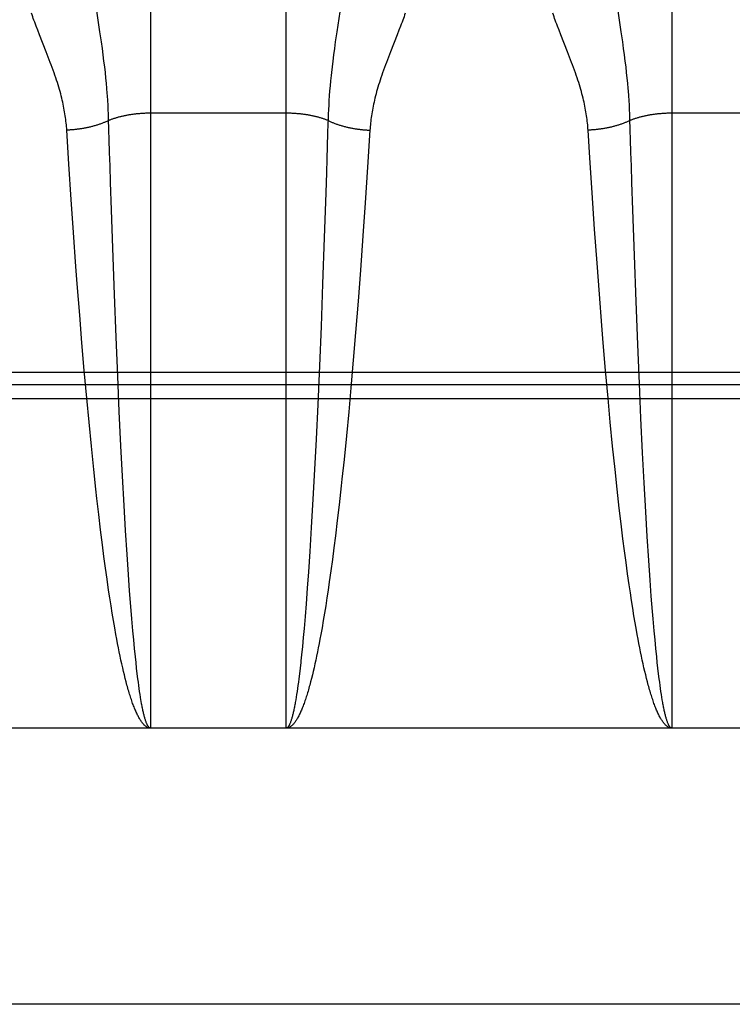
# Model space of a CAD drawing. Header units: inches. Extents: x 0 to 260, y 0 to 168.
# Tile 7 of 95: x 79.672 to 80.014, y 47.17 to 47.642. Entities that reach past the tile are written whole.
import ezdxf

# ---------------------------------------------------------------- set-up
doc = ezdxf.new("R2010")
doc.units = ezdxf.units.IN
doc.header["$LTSCALE"] = 14.290393
doc.header["$MEASUREMENT"] = 0
doc.linetypes.add('HIDDEN', pattern=[0.2, 0.1, -0.1])
doc.layers.get('0').update_dxf_attribs({"linetype": 'CONTINUOUS'})
for name, color, linetype in [('02___PRT_ALL_AXES', 7, 'CONTINUOUS'), ('DEFAULT_2', 8, 'HIDDEN'), ('DIMENSIONS', 7, 'CONTINUOUS')]:
    doc.layers.add(name, color=color, linetype=linetype)
doc.styles.get("Standard").update_dxf_attribs({"font": 'arial.ttf'})
doc.dimstyles.new('DIMSTYLE_1', dxfattribs={"dimtxt": 1.146288, "dimasz": 1.528384, "dimexe": 0.09, "dimexo": 0.07, "dimgap": 0.0375, "dimtad": 0, "dimtih": 1, "dimtoh": 1, "dimzin": 4, "dimdsep": 46, "dimtxsty": 'Standard', "dimblk": '_FILLED', "dimblk1": '_FILLED', "dimblk2": '_FILLED', "dimcen": 0.09, "dimazin": 1, "dimtfac": 1, "dimtofl": 0, "dimtmove": 0, "dimatfit": 3, "dimldrblk": '_FILLED', "dimfxl": 1, "dimtolj": 1, "dimtzin": 4, "dimarcsym": 0})

# ---------------------------------------------------------------- blocks, each defined once
blk = doc.blocks.new('_FILLED')
at = {"color": 0, "linetype": 'ByBlock'}
blk.add_solid([(0, 0), (-1, 0.2), (-1, -0.2)], dxfattribs=at)
blk = doc.blocks.new('*D13')
at = {"layer": 'DIMENSIONS', "color": 2, "linetype": 'Continuous'}
for p, q in [((78.95496, 94.31203), (76.02148, 94.31203)), ((82.57996, 94.31203), (85.63673, 94.31203))]:
    blk.add_line(p, q, dxfattribs=at)
at = {"layer": 'DIMENSIONS', "color": 2, "linetype": 'Continuous', "xscale": 1.5283842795, "yscale": 1.5283842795, "zscale": 1.5283842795}
blk.add_blockref('_FILLED', (78.95496, 94.31203), dxfattribs=at)
at = {"layer": 'DIMENSIONS', "color": 2, "linetype": 'Continuous', "xscale": 1.5283842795, "yscale": 1.5283842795, "zscale": 1.5283842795, "rotation": 180}
blk.add_blockref('_FILLED', (82.57996, 94.31203), dxfattribs=at)
at = {"layer": 'DIMENSIONS', "color": 2, "linetype": 'Continuous', "insert": (75.44833, 94.88517), "char_height": 1.146288, "width": 3.1150062, "attachment_point": 3, "line_spacing_factor": 0.9}
blk.add_mtext('3.63', dxfattribs=at)

msp = doc.modelspace()

# ---------------------------------------------------------------- linework, layer by layer
at = {"color": 3, "linetype": 'Continuous'}
msp.add_line((82.53796, 47.16958), (47.93446, 47.16958), dxfattribs=at)
at = {"layer": '02___PRT_ALL_AXES', "color": 8, "linetype": 'HIDDEN'}
for p, q in [((79.79996, 47.30208), (79.73496, 47.30208)), ((80.04996, 47.30208), (79.98496, 47.30208))]:
    msp.add_line(p, q, dxfattribs=at)
at = {"layer": 'DEFAULT_2', "color": 8, "linetype": 'HIDDEN'}
for p, q in [((79.73496, 48.11287), (79.73496, 47.30208)), ((79.79996, 47.30208), (79.79996, 48.11287)), ((79.98496, 48.11287), (79.98496, 47.30208)), ((79.71067, 47.63615), (79.70831, 47.65187)), ((79.96067, 47.63615), (79.95831, 47.65187)), ((79.82617, 47.64894), (79.82424, 47.63615)), ((79.68166, 47.63471), (79.68083, 47.63682)), ((79.71138, 47.63125), (79.71067, 47.63615)), ((79.82424, 47.63615), (79.82353, 47.63125)), ((79.85408, 47.63682), (79.85326, 47.63471)), ((79.85484, 47.63882), (79.85408, 47.63682)), ((79.93166, 47.63471), (79.93083, 47.63682)), ((79.96138, 47.63125), (79.96067, 47.63615)), ((79.68492, 47.62651), (79.68166, 47.63471)), ((79.71182, 47.62808), (79.71138, 47.63125)), ((79.82353, 47.63125), (79.82309, 47.62808)), ((79.85326, 47.63471), (79.85, 47.62651)), ((79.93492, 47.62651), (79.93166, 47.63471)), ((79.96182, 47.62808), (79.96138, 47.63125)), ((79.6859, 47.62399), (79.68492, 47.62651)), ((79.71223, 47.62502), (79.71182, 47.62808)), ((79.82309, 47.62808), (79.82268, 47.62502)), ((79.85, 47.62651), (79.84901, 47.62399)), ((79.9359, 47.62399), (79.93492, 47.62651)), ((79.96223, 47.62502), (79.96182, 47.62808)), ((79.71261, 47.62206), (79.71223, 47.62502)), ((79.71295, 47.61923), (79.71261, 47.62206)), ((79.82231, 47.62206), (79.82197, 47.61923)), ((79.82268, 47.62502), (79.82231, 47.62206)), ((79.84901, 47.62399), (79.84804, 47.62146)), ((79.96261, 47.62206), (79.96223, 47.62502)), ((79.96295, 47.61923), (79.96261, 47.62206)), ((79.71326, 47.61651), (79.71295, 47.61923)), ((79.82197, 47.61923), (79.82166, 47.61651)), ((79.96326, 47.61651), (79.96295, 47.61923)), ((79.71353, 47.6139), (79.71326, 47.61651)), ((79.71378, 47.61139), (79.71353, 47.6139)), ((79.82126, 47.61263), (79.82103, 47.61016)), ((79.96353, 47.6139), (79.96326, 47.61651)), ((79.96378, 47.61139), (79.96353, 47.6139)), ((79.71399, 47.60896), (79.71378, 47.61139)), ((79.82082, 47.60777), (79.82064, 47.60545)), ((79.82103, 47.61016), (79.82082, 47.60777)), ((79.96427, 47.60545), (79.96409, 47.60777)), ((79.71443, 47.60318), (79.71427, 47.60545)), ((79.71456, 47.60097), (79.71443, 47.60318)), ((79.82049, 47.60318), (79.82036, 47.60097)), ((79.82064, 47.60545), (79.82049, 47.60318)), ((79.96443, 47.60318), (79.96427, 47.60545)), ((79.96456, 47.60097), (79.96443, 47.60318)), ((79.71467, 47.5988), (79.71456, 47.60097)), ((79.71476, 47.59667), (79.71467, 47.5988)), ((79.82025, 47.5988), (79.82015, 47.59667)), ((79.82036, 47.60097), (79.82025, 47.5988)), ((79.96467, 47.5988), (79.96456, 47.60097)), ((79.96476, 47.59667), (79.96467, 47.5988)), ((79.79996, 47.59705), (79.73455, 47.59704)), ((79.82008, 47.59458), (79.82001, 47.59203)), ((79.82015, 47.59667), (79.82008, 47.59458)), ((80.04996, 47.59705), (79.98455, 47.59704)), ((79.69579, 47.57269), (79.69476, 47.58893)), ((79.71513, 47.58438), (79.715, 47.58899)), ((79.82001, 47.59203), (79.81987, 47.58746)), ((79.84015, 47.58893), (79.83903, 47.57117)), ((79.94559, 47.5757), (79.94476, 47.58893)), ((79.96513, 47.58438), (79.965, 47.58899)), ((79.71532, 47.57814), (79.71513, 47.58438)), ((79.81987, 47.58746), (79.81969, 47.58127)), ((79.96532, 47.57814), (79.96513, 47.58438)), ((79.81969, 47.58127), (79.81949, 47.57498)), ((79.71552, 47.5718), (79.71532, 47.57814)), ((79.81949, 47.57498), (79.81929, 47.5686)), ((79.9467, 47.55885), (79.94559, 47.5757)), ((79.96552, 47.5718), (79.96532, 47.57814)), ((79.69691, 47.55571), (79.69579, 47.57269)), ((79.71578, 47.56376), (79.71552, 47.5718)), ((79.83903, 47.57117), (79.8379, 47.55414)), ((79.96578, 47.56376), (79.96552, 47.5718)), ((79.81929, 47.5686), (79.81898, 47.55888)), ((79.7162, 47.55066), (79.71578, 47.56376)), ((79.9662, 47.55066), (79.96578, 47.56376)), ((79.69801, 47.53977), (79.69691, 47.55571)), ((79.81898, 47.55888), (79.81826, 47.53731)), ((79.94789, 47.54139), (79.9467, 47.55885)), ((79.8379, 47.55414), (79.8368, 47.53816)), ((79.71683, 47.53225), (79.7162, 47.55066)), ((79.96695, 47.52887), (79.9662, 47.55066)), ((79.69918, 47.52347), (79.69801, 47.53977)), ((79.81826, 47.53731), (79.81747, 47.51526)), ((79.8368, 47.53816), (79.83561, 47.52182)), ((79.94906, 47.52511), (79.94789, 47.54139)), ((79.71763, 47.51013), (79.71683, 47.53225)), ((79.96776, 47.50671), (79.96695, 47.52887)), ((79.6998, 47.51521), (79.69918, 47.52347)), ((79.95018, 47.51024), (79.94906, 47.52511)), ((79.83561, 47.52182), (79.83448, 47.50691)), ((79.70096, 47.50025), (79.6998, 47.51521)), ((79.81747, 47.51526), (79.81669, 47.49472)), ((79.71843, 47.48959), (79.71763, 47.51013)), ((79.95136, 47.49525), (79.95018, 47.51024)), ((79.83448, 47.50691), (79.83328, 47.49191)), ((79.96857, 47.48617), (79.96776, 47.50671)), ((79.70204, 47.4869), (79.70096, 47.50025)), ((79.81669, 47.49472), (79.81592, 47.47594)), ((79.95204, 47.4869), (79.95136, 47.49525)), ((79.71921, 47.47085), (79.71843, 47.48959)), ((79.83328, 47.49191), (79.83217, 47.47856)), ((79.70317, 47.47357), (79.70204, 47.4869)), ((79.95317, 47.47357), (79.95204, 47.4869)), ((79.96936, 47.46747), (79.96857, 47.48617)), ((79.81592, 47.47594), (79.81511, 47.45738)), ((79.83217, 47.47856), (79.83101, 47.46527)), ((79.48412, 47.47281), (80.0508, 47.47281)), ((79.70435, 47.46031), (79.70317, 47.47357)), ((79.71996, 47.45404), (79.71921, 47.47085)), ((79.95435, 47.46031), (79.95317, 47.47357)), ((79.48454, 47.46698), (80.04996, 47.46698)), ((79.97011, 47.45069), (79.96936, 47.46747)), ((79.83101, 47.46527), (79.82996, 47.45374)), ((80.05038, 47.46008), (79.48496, 47.46008)), ((79.70542, 47.4488), (79.70435, 47.46031)), ((79.81511, 47.45738), (79.81433, 47.44072)), ((79.95542, 47.4488), (79.95435, 47.46031)), ((79.72075, 47.43744), (79.71996, 47.45404)), ((79.82996, 47.45374), (79.82886, 47.44226)), ((79.70654, 47.43739), (79.70542, 47.4488)), ((79.95654, 47.43739), (79.95542, 47.4488)), ((79.97091, 47.43417), (79.97011, 47.45069)), ((79.82886, 47.44226), (79.82773, 47.43096)), ((79.81433, 47.44072), (79.81359, 47.42609)), ((79.70768, 47.42618), (79.70654, 47.43739)), ((79.72149, 47.4229), (79.72075, 47.43744)), ((79.95768, 47.42618), (79.95654, 47.43739)), ((79.97166, 47.41973), (79.97091, 47.43417)), ((79.82773, 47.43096), (79.82673, 47.42146)), ((79.70869, 47.41678), (79.70768, 47.42618)), ((79.81359, 47.42609), (79.81283, 47.41193)), ((79.95869, 47.41678), (79.95768, 47.42618)), ((79.72226, 47.40885), (79.72149, 47.4229)), ((79.82673, 47.42146), (79.82639, 47.41833)), ((79.97243, 47.4058), (79.97166, 47.41973)), ((79.70921, 47.41216), (79.70869, 47.41678)), ((79.82639, 47.41833), (79.82536, 47.40911)), ((79.95973, 47.40759), (79.95869, 47.41678)), ((79.71008, 47.40458), (79.70921, 47.41216)), ((79.81283, 47.41193), (79.81204, 47.39832)), ((79.71096, 47.39718), (79.71008, 47.40458)), ((79.72296, 47.39684), (79.72226, 47.40885)), ((79.82536, 47.40911), (79.82449, 47.4016)), ((79.96061, 47.40012), (79.95973, 47.40759)), ((79.97314, 47.39392), (79.97243, 47.4058)), ((79.82449, 47.4016), (79.8236, 47.39427)), ((79.9615, 47.39283), (79.96061, 47.40012)), ((79.71186, 47.38996), (79.71096, 47.39718)), ((79.72368, 47.38535), (79.72296, 47.39684)), ((79.81204, 47.39832), (79.81132, 47.38675)), ((79.8236, 47.39427), (79.82287, 47.38855)), ((79.96222, 47.38713), (79.9615, 47.39283)), ((79.97387, 47.38256), (79.97314, 47.39392)), ((79.71259, 47.38434), (79.71186, 47.38996)), ((79.81132, 47.38675), (79.81068, 47.37709)), ((79.82287, 47.38855), (79.82214, 47.38295)), ((79.96296, 47.38158), (79.96222, 47.38713)), ((79.71333, 47.37885), (79.71259, 47.38434)), ((79.72433, 47.37575), (79.72368, 47.38535)), ((79.82214, 47.38295), (79.8214, 47.3775)), ((79.9637, 47.37616), (79.96296, 47.38158)), ((79.97452, 47.37309), (79.97387, 47.38256)), ((79.71408, 47.3735), (79.71333, 47.37885)), ((79.81068, 47.37709), (79.81011, 47.36917)), ((79.8214, 47.3775), (79.82065, 47.37219)), ((79.96445, 47.37088), (79.9637, 47.37616)), ((79.71483, 47.3683), (79.71408, 47.3735)), ((79.7249, 47.36789), (79.72433, 47.37575)), ((79.82065, 47.37219), (79.82008, 47.3683)), ((79.97509, 47.36535), (79.97452, 47.37309)), ((79.71541, 47.36451), (79.71483, 47.3683)), ((79.72547, 47.36039), (79.7249, 47.36789)), ((79.81011, 47.36917), (79.80954, 47.36162)), ((79.82008, 47.3683), (79.81951, 47.36451)), ((79.96502, 47.36703), (79.96445, 47.37088)), ((79.9656, 47.36326), (79.96502, 47.36703)), ((79.71598, 47.3608), (79.71541, 47.36451)), ((79.81951, 47.36451), (79.81893, 47.3608)), ((79.96618, 47.35959), (79.9656, 47.36326)), ((79.97566, 47.35798), (79.97509, 47.36535)), ((79.71657, 47.35719), (79.71598, 47.3608)), ((79.71715, 47.35367), (79.71657, 47.35719)), ((79.72596, 47.35444), (79.72547, 47.36039)), ((79.80954, 47.36162), (79.80906, 47.35561)), ((79.81835, 47.35719), (79.81776, 47.35367)), ((79.81893, 47.3608), (79.81835, 47.35719)), ((79.96676, 47.35601), (79.96618, 47.35959)), ((79.97596, 47.35444), (79.97566, 47.35798)), ((79.71774, 47.35025), (79.71715, 47.35367)), ((79.72645, 47.34876), (79.72596, 47.35444)), ((79.80906, 47.35561), (79.80857, 47.34987)), ((79.81776, 47.35367), (79.81717, 47.35025)), ((79.96735, 47.35252), (79.96676, 47.35601)), ((79.96794, 47.34914), (79.96735, 47.35252)), ((79.97645, 47.34876), (79.97596, 47.35444)), ((79.71834, 47.34694), (79.71774, 47.35025)), ((79.72685, 47.34442), (79.72645, 47.34876)), ((79.80857, 47.34987), (79.80817, 47.34549)), ((79.81717, 47.35025), (79.81658, 47.34694)), ((79.96834, 47.34694), (79.96794, 47.34914)), ((79.97685, 47.34442), (79.97645, 47.34876)), ((79.71873, 47.34478), (79.71834, 47.34694)), ((79.71913, 47.34267), (79.71873, 47.34478)), ((79.72725, 47.34027), (79.72685, 47.34442)), ((79.80817, 47.34549), (79.80777, 47.34129)), ((79.81618, 47.34478), (79.81578, 47.34267)), ((79.81658, 47.34694), (79.81618, 47.34478)), ((79.96873, 47.34478), (79.96834, 47.34694)), ((79.96913, 47.34267), (79.96873, 47.34478)), ((79.97725, 47.34027), (79.97685, 47.34442)), ((79.71953, 47.34061), (79.71913, 47.34267)), ((79.71994, 47.3386), (79.71953, 47.34061)), ((79.72034, 47.33664), (79.71994, 47.3386)), ((79.72765, 47.33632), (79.72725, 47.34027)), ((79.80777, 47.34129), (79.80737, 47.33729)), ((79.81498, 47.3386), (79.81457, 47.33664)), ((79.81538, 47.34061), (79.81498, 47.3386)), ((79.81578, 47.34267), (79.81538, 47.34061)), ((79.96953, 47.34061), (79.96913, 47.34267)), ((79.96994, 47.3386), (79.96953, 47.34061)), ((79.97034, 47.33664), (79.96994, 47.3386)), ((79.97765, 47.33632), (79.97725, 47.34027)), ((79.72075, 47.33472), (79.72034, 47.33664)), ((79.72116, 47.33285), (79.72075, 47.33472)), ((79.72796, 47.33348), (79.72765, 47.33632)), ((79.81417, 47.33472), (79.81376, 47.33285)), ((79.81457, 47.33664), (79.81417, 47.33472)), ((79.97075, 47.33472), (79.97034, 47.33664)), ((79.97116, 47.33285), (79.97075, 47.33472)), ((79.97796, 47.33348), (79.97765, 47.33632)), ((79.72157, 47.33104), (79.72116, 47.33285)), ((79.72198, 47.32927), (79.72157, 47.33104)), ((79.72239, 47.32756), (79.72198, 47.32927)), ((79.72826, 47.33076), (79.72796, 47.33348)), ((79.72857, 47.32815), (79.72826, 47.33076)), ((79.80665, 47.33076), (79.80635, 47.32815)), ((79.80696, 47.33348), (79.80665, 47.33076)), ((79.81294, 47.32927), (79.81253, 47.32756)), ((79.81335, 47.33104), (79.81294, 47.32927)), ((79.81376, 47.33285), (79.81335, 47.33104)), ((79.97157, 47.33104), (79.97116, 47.33285)), ((79.97198, 47.32927), (79.97157, 47.33104)), ((79.97239, 47.32756), (79.97198, 47.32927)), ((79.97826, 47.33076), (79.97796, 47.33348)), ((79.97857, 47.32815), (79.97826, 47.33076)), ((79.7228, 47.3259), (79.72239, 47.32756)), ((79.72322, 47.32429), (79.7228, 47.3259)), ((79.72888, 47.32566), (79.72857, 47.32815)), ((79.72909, 47.32406), (79.72888, 47.32566)), ((79.80604, 47.32566), (79.80583, 47.32406)), ((79.80635, 47.32815), (79.80604, 47.32566)), ((79.81253, 47.32756), (79.81211, 47.3259)), ((79.9728, 47.3259), (79.97239, 47.32756)), ((79.97322, 47.32429), (79.9728, 47.3259)), ((79.97888, 47.32566), (79.97857, 47.32815)), ((79.97909, 47.32406), (79.97888, 47.32566)), ((79.7293, 47.32252), (79.72909, 47.32406)), ((79.7295, 47.32103), (79.7293, 47.32252)), ((79.72971, 47.31959), (79.7295, 47.32103)), ((79.72992, 47.31821), (79.72971, 47.31959)), ((79.8052, 47.31959), (79.80499, 47.31821)), ((79.80541, 47.32103), (79.8052, 47.31959)), ((79.80562, 47.32252), (79.80541, 47.32103)), ((79.80583, 47.32406), (79.80562, 47.32252)), ((79.9793, 47.32252), (79.97909, 47.32406)), ((79.9795, 47.32103), (79.9793, 47.32252)), ((79.97971, 47.31959), (79.9795, 47.32103)), ((79.97992, 47.31821), (79.97971, 47.31959)), ((79.73013, 47.31688), (79.72992, 47.31821)), ((79.73034, 47.31561), (79.73013, 47.31688)), ((79.80478, 47.31688), (79.80457, 47.31561)), ((79.80499, 47.31821), (79.80478, 47.31688)), ((79.98013, 47.31688), (79.97992, 47.31821)), ((79.98034, 47.31561), (79.98013, 47.31688)), ((79.98056, 47.31439), (79.98034, 47.31561)), ((79.73496, 47.30208), (79.54996, 47.30208)), ((79.98496, 47.30208), (79.79996, 47.30208))]:
    msp.add_line(p, q, dxfattribs=at)
for points in [[(79.68083, 47.63682), (79.68007, 47.63882), (79.67971, 47.63978), (79.67937, 47.64071), (79.67904, 47.64162), (79.67872, 47.6425), (79.67842, 47.64336), (79.67814, 47.6442), (79.67787, 47.64502)], [(79.85705, 47.64502), (79.85678, 47.6442), (79.85649, 47.64336), (79.85619, 47.6425), (79.85588, 47.64162), (79.85555, 47.64071), (79.8552, 47.63978), (79.85484, 47.63882)], [(79.93083, 47.63682), (79.93007, 47.63882), (79.92971, 47.63978), (79.92937, 47.64071), (79.92904, 47.64162), (79.92872, 47.6425), (79.92842, 47.64336), (79.92814, 47.6442), (79.92787, 47.64502)], [(79.69476, 47.58893), (79.69471, 47.58978), (79.69464, 47.59063), (79.69456, 47.59149), (79.69448, 47.59235), (79.69438, 47.59322), (79.69428, 47.5941), (79.69416, 47.59498), (79.69403, 47.59587), (79.69389, 47.59677), (79.69375, 47.59768), (79.69358, 47.59859), (79.69341, 47.59952), (79.69323, 47.60046), (79.69303, 47.60141), (79.69282, 47.60237), (79.6926, 47.60334), (79.69236, 47.60434), (79.69211, 47.60534), (79.69184, 47.60637), (79.69156, 47.60741), (79.69126, 47.60847), (79.69094, 47.60955), (79.69061, 47.61065), (79.69026, 47.61178), (79.68989, 47.61292), (79.68951, 47.61409), (79.68911, 47.61527), (79.68869, 47.61648), (79.68826, 47.6177), (79.68781, 47.61894), (79.68735, 47.62019), (79.68687, 47.62146), (79.6859, 47.62399)], [(79.94476, 47.58893), (79.94471, 47.58978), (79.94464, 47.59063), (79.94456, 47.59149), (79.94448, 47.59235), (79.94438, 47.59322), (79.94428, 47.5941), (79.94416, 47.59498), (79.94403, 47.59587), (79.94389, 47.59677), (79.94375, 47.59768), (79.94358, 47.59859), (79.94341, 47.59952), (79.94323, 47.60046), (79.94303, 47.60141), (79.94282, 47.60237), (79.9426, 47.60334), (79.94236, 47.60434), (79.94211, 47.60534), (79.94184, 47.60637), (79.94156, 47.60741), (79.94126, 47.60847), (79.94094, 47.60955), (79.94061, 47.61065), (79.94026, 47.61178), (79.93989, 47.61292), (79.93951, 47.61409), (79.93911, 47.61527), (79.93869, 47.61648), (79.93826, 47.6177), (79.93781, 47.61894), (79.93735, 47.62019), (79.93687, 47.62146), (79.9359, 47.62399)], [(79.84804, 47.62146), (79.84757, 47.62019), (79.84711, 47.61894), (79.84666, 47.6177), (79.84622, 47.61648), (79.84581, 47.61527), (79.84541, 47.61409), (79.84502, 47.61292), (79.84466, 47.61178), (79.84431, 47.61065), (79.84397, 47.60955), (79.84366, 47.60847), (79.84336, 47.60741), (79.84308, 47.60637), (79.84281, 47.60534), (79.84256, 47.60434), (79.84232, 47.60334), (79.8421, 47.60237), (79.84189, 47.60141), (79.84169, 47.60046), (79.8415, 47.59952), (79.84133, 47.59859), (79.84117, 47.59768), (79.84102, 47.59677), (79.84088, 47.59587), (79.84076, 47.59498), (79.84064, 47.5941), (79.84053, 47.59322), (79.84044, 47.59235), (79.84035, 47.59149), (79.84028, 47.59063), (79.84021, 47.58978), (79.84015, 47.58893)], [(79.82166, 47.61651), (79.82152, 47.61519), (79.82126, 47.61263)], [(79.71427, 47.60545), (79.71418, 47.6066), (79.71399, 47.60896)], [(79.96409, 47.60777), (79.96399, 47.60896), (79.96378, 47.61139)], [(79.71486, 47.59354), (79.71454, 47.59339), (79.71422, 47.59324), (79.7139, 47.5931), (79.71357, 47.59295), (79.71324, 47.59281), (79.7129, 47.59267), (79.71257, 47.59253), (79.71222, 47.59239), (79.71188, 47.59226), (79.71153, 47.59213), (79.71117, 47.592), (79.71082, 47.59187), (79.71046, 47.59175), (79.7101, 47.59162), (79.70973, 47.5915), (79.70936, 47.59139), (79.70899, 47.59127), (79.70862, 47.59116), (79.70824, 47.59105), (79.70786, 47.59094), (79.70748, 47.59084), (79.70709, 47.59073), (79.70671, 47.59063), (79.70632, 47.59054), (79.70592, 47.59044), (79.70553, 47.59035), (79.70513, 47.59026), (79.70474, 47.59017), (79.70434, 47.59009), (79.70393, 47.59001), (79.70353, 47.58993), (79.70312, 47.58985), (79.70271, 47.58978), (79.70231, 47.58971), (79.70189, 47.58964), (79.70148, 47.58958), (79.70107, 47.58952), (79.70065, 47.58946), (79.70024, 47.5894), (79.69982, 47.58935), (79.6994, 47.5893), (79.69898, 47.58925), (79.69856, 47.5892), (79.69814, 47.58916), (79.69772, 47.58912), (79.6973, 47.58909), (79.69688, 47.58905), (79.69646, 47.58902), (79.69603, 47.589), (79.69561, 47.58897), (79.69519, 47.58895), (79.69476, 47.58893)], [(79.715, 47.58899), (79.71483, 47.59458), (79.71476, 47.59667)], [(79.73455, 47.59704), (79.73414, 47.59704), (79.73373, 47.59703), (79.73333, 47.59703), (79.73292, 47.59701), (79.73251, 47.597), (79.73211, 47.59698), (79.7317, 47.59696), (79.7313, 47.59694), (79.73089, 47.59692), (79.73049, 47.59689), (79.73009, 47.59686), (79.72968, 47.59683), (79.72928, 47.5968), (79.72888, 47.59676), (79.72848, 47.59672), (79.72809, 47.59668), (79.72769, 47.59664), (79.72729, 47.59659), (79.7269, 47.59655), (79.72651, 47.5965), (79.72612, 47.59644), (79.72573, 47.59639), (79.72534, 47.59633), (79.72496, 47.59627), (79.72457, 47.5962), (79.72419, 47.59614), (79.72381, 47.59607), (79.72343, 47.596), (79.72306, 47.59593), (79.72269, 47.59586), (79.72231, 47.59578), (79.72195, 47.5957), (79.72158, 47.59562), (79.72122, 47.59554), (79.72085, 47.59545), (79.7205, 47.59536), (79.72014, 47.59527), (79.71979, 47.59518), (79.71944, 47.59508), (79.71909, 47.59499), (79.71874, 47.59489), (79.7184, 47.59479), (79.71806, 47.59469), (79.71773, 47.59458), (79.7174, 47.59447), (79.71707, 47.59436), (79.71674, 47.59425), (79.71642, 47.59414), (79.7161, 47.59402), (79.71578, 47.59391), (79.71547, 47.59379), (79.71516, 47.59367), (79.71486, 47.59354)], [(79.82006, 47.59354), (79.81975, 47.59367), (79.81944, 47.59379), (79.81913, 47.59391), (79.81881, 47.59402), (79.8185, 47.59414), (79.81817, 47.59425), (79.81785, 47.59436), (79.81752, 47.59447), (79.81719, 47.59458), (79.81685, 47.59469), (79.81651, 47.59479), (79.81617, 47.59489), (79.81583, 47.59499), (79.81548, 47.59508), (79.81513, 47.59518), (79.81478, 47.59527), (79.81442, 47.59536), (79.81406, 47.59545), (79.8137, 47.59554), (79.81334, 47.59562), (79.81297, 47.5957), (79.8126, 47.59578), (79.81223, 47.59586), (79.81186, 47.59593), (79.81148, 47.596), (79.8111, 47.59607), (79.81072, 47.59614), (79.81034, 47.5962), (79.80996, 47.59627), (79.80957, 47.59633), (79.80919, 47.59639), (79.8088, 47.59644), (79.80841, 47.5965), (79.80801, 47.59655), (79.80762, 47.59659), (79.80723, 47.59664), (79.80683, 47.59668), (79.80643, 47.59672), (79.80603, 47.59676), (79.80563, 47.5968), (79.80523, 47.59683), (79.80483, 47.59686), (79.80443, 47.59689), (79.80402, 47.59692), (79.80362, 47.59694), (79.80321, 47.59696), (79.80281, 47.59698), (79.8024, 47.597), (79.802, 47.59701), (79.80159, 47.59703), (79.80118, 47.59703), (79.80077, 47.59704), (79.80037, 47.59704), (79.79996, 47.59705)], [(79.82006, 47.59354), (79.82037, 47.59339), (79.82069, 47.59324), (79.82102, 47.5931), (79.82134, 47.59295), (79.82168, 47.59281), (79.82201, 47.59267), (79.82235, 47.59253), (79.82269, 47.59239), (79.82304, 47.59226), (79.82339, 47.59213), (79.82374, 47.592), (79.8241, 47.59187), (79.82446, 47.59175), (79.82482, 47.59162), (79.82518, 47.5915), (79.82555, 47.59139), (79.82592, 47.59127), (79.8263, 47.59116), (79.82667, 47.59105), (79.82705, 47.59094), (79.82744, 47.59084), (79.82782, 47.59073), (79.82821, 47.59063), (79.8286, 47.59054), (79.82899, 47.59044), (79.82938, 47.59035), (79.82978, 47.59026), (79.83018, 47.59017), (79.83058, 47.59009), (79.83098, 47.59001), (79.83139, 47.58993), (79.83179, 47.58985), (79.8322, 47.58978), (79.83261, 47.58971), (79.83302, 47.58964), (79.83343, 47.58958), (79.83385, 47.58952), (79.83426, 47.58946), (79.83468, 47.5894), (79.83509, 47.58935), (79.83551, 47.5893), (79.83593, 47.58925), (79.83635, 47.5892), (79.83677, 47.58916), (79.83719, 47.58912), (79.83761, 47.58909), (79.83804, 47.58905), (79.83846, 47.58902), (79.83888, 47.589), (79.83931, 47.58897), (79.83973, 47.58895), (79.84015, 47.58893)], [(79.96486, 47.59354), (79.96454, 47.59339), (79.96422, 47.59324), (79.9639, 47.5931), (79.96357, 47.59295), (79.96324, 47.59281), (79.9629, 47.59267), (79.96257, 47.59253), (79.96222, 47.59239), (79.96188, 47.59226), (79.96153, 47.59213), (79.96117, 47.592), (79.96082, 47.59187), (79.96046, 47.59175), (79.9601, 47.59162), (79.95973, 47.5915), (79.95936, 47.59139), (79.95899, 47.59127), (79.95862, 47.59116), (79.95824, 47.59105), (79.95786, 47.59094), (79.95748, 47.59084), (79.95709, 47.59073), (79.95671, 47.59063), (79.95632, 47.59054), (79.95592, 47.59044), (79.95553, 47.59035), (79.95513, 47.59026), (79.95474, 47.59017), (79.95434, 47.59009), (79.95393, 47.59001), (79.95353, 47.58993), (79.95312, 47.58985), (79.95271, 47.58978), (79.95231, 47.58971), (79.95189, 47.58964), (79.95148, 47.58958), (79.95107, 47.58952), (79.95065, 47.58946), (79.95024, 47.5894), (79.94982, 47.58935), (79.9494, 47.5893), (79.94898, 47.58925), (79.94856, 47.5892), (79.94814, 47.58916), (79.94772, 47.58912), (79.9473, 47.58909), (79.94688, 47.58905), (79.94646, 47.58902), (79.94603, 47.589), (79.94561, 47.58897), (79.94519, 47.58895), (79.94476, 47.58893)], [(79.965, 47.58899), (79.96483, 47.59458), (79.96476, 47.59667)], [(79.98455, 47.59704), (79.98414, 47.59704), (79.98373, 47.59703), (79.98333, 47.59703), (79.98292, 47.59701), (79.98251, 47.597), (79.98211, 47.59698), (79.9817, 47.59696), (79.9813, 47.59694), (79.98089, 47.59692), (79.98049, 47.59689), (79.98009, 47.59686), (79.97968, 47.59683), (79.97928, 47.5968), (79.97888, 47.59676), (79.97848, 47.59672), (79.97809, 47.59668), (79.97769, 47.59664), (79.97729, 47.59659), (79.9769, 47.59655), (79.97651, 47.5965), (79.97612, 47.59644), (79.97573, 47.59639), (79.97534, 47.59633), (79.97496, 47.59627), (79.97457, 47.5962), (79.97419, 47.59614), (79.97381, 47.59607), (79.97343, 47.596), (79.97306, 47.59593), (79.97269, 47.59586), (79.97231, 47.59578), (79.97195, 47.5957), (79.97158, 47.59562), (79.97122, 47.59554), (79.97085, 47.59545), (79.9705, 47.59536), (79.97014, 47.59527), (79.96979, 47.59518), (79.96944, 47.59508), (79.96909, 47.59499), (79.96874, 47.59489), (79.9684, 47.59479), (79.96806, 47.59469), (79.96773, 47.59458), (79.9674, 47.59447), (79.96707, 47.59436), (79.96674, 47.59425), (79.96642, 47.59414), (79.9661, 47.59402), (79.96578, 47.59391), (79.96547, 47.59379), (79.96516, 47.59367), (79.96486, 47.59354)], [(79.80737, 47.33729), (79.80706, 47.33441), (79.80696, 47.33348)], [(79.73496, 47.30208), (79.73474, 47.30208), (79.73452, 47.30211), (79.73431, 47.30214), (79.73409, 47.3022), (79.73388, 47.30226), (79.73366, 47.30235), (79.73344, 47.30244), (79.73323, 47.30256), (79.73301, 47.30268), (79.73279, 47.30282), (79.73258, 47.30298), (79.73236, 47.30315), (79.73215, 47.30334), (79.73193, 47.30354), (79.73172, 47.30376), (79.7315, 47.30399), (79.73128, 47.30424), (79.73107, 47.3045), (79.73085, 47.30477), (79.73064, 47.30506), (79.73042, 47.30537), (79.73021, 47.30569), (79.72999, 47.30602), (79.72978, 47.30637), (79.72956, 47.30674), (79.72935, 47.30712), (79.72913, 47.30751), (79.72892, 47.30792), (79.72871, 47.30834), (79.72849, 47.30878), (79.72828, 47.30923), (79.72807, 47.3097), (79.72785, 47.31018), (79.72764, 47.31067), (79.72743, 47.31118), (79.72721, 47.3117), (79.727, 47.31224), (79.72679, 47.31279), (79.72658, 47.31336), (79.72636, 47.31394), (79.72615, 47.31453), (79.72594, 47.31514), (79.72573, 47.31576), (79.72552, 47.31639), (79.72531, 47.31704), (79.7251, 47.31771), (79.72489, 47.31838), (79.72468, 47.31907), (79.72447, 47.31978), (79.72426, 47.3205), (79.72405, 47.32123), (79.72384, 47.32197), (79.72363, 47.32273), (79.72343, 47.3235), (79.72322, 47.32429)], [(79.81211, 47.3259), (79.8117, 47.32429), (79.81149, 47.3235), (79.81128, 47.32273), (79.81107, 47.32197), (79.81086, 47.32123), (79.81066, 47.3205), (79.81045, 47.31978), (79.81024, 47.31907), (79.81003, 47.31838), (79.80982, 47.31771), (79.80961, 47.31704), (79.8094, 47.31639), (79.80919, 47.31576), (79.80897, 47.31514), (79.80876, 47.31453), (79.80855, 47.31394), (79.80834, 47.31336), (79.80813, 47.31279), (79.80791, 47.31224), (79.8077, 47.3117), (79.80749, 47.31118), (79.80728, 47.31067), (79.80706, 47.31018), (79.80685, 47.3097), (79.80664, 47.30923), (79.80642, 47.30878), (79.80621, 47.30834), (79.806, 47.30792), (79.80578, 47.30751), (79.80557, 47.30712), (79.80535, 47.30674), (79.80514, 47.30637), (79.80492, 47.30602), (79.80471, 47.30569), (79.80449, 47.30537), (79.80428, 47.30506), (79.80406, 47.30477), (79.80385, 47.3045), (79.80363, 47.30424), (79.80342, 47.30399), (79.8032, 47.30376), (79.80298, 47.30354), (79.80277, 47.30334), (79.80255, 47.30315), (79.80234, 47.30298), (79.80212, 47.30282), (79.8019, 47.30268), (79.80169, 47.30256), (79.80147, 47.30244), (79.80126, 47.30235), (79.80104, 47.30226), (79.80082, 47.3022), (79.80061, 47.30214), (79.80039, 47.30211), (79.80017, 47.30208), (79.79996, 47.30208)], [(79.98496, 47.30208), (79.98474, 47.30208), (79.98452, 47.30211), (79.98431, 47.30214), (79.98409, 47.3022), (79.98388, 47.30226), (79.98366, 47.30235), (79.98344, 47.30244), (79.98323, 47.30256), (79.98301, 47.30268), (79.98279, 47.30282), (79.98258, 47.30298), (79.98236, 47.30315), (79.98215, 47.30334), (79.98193, 47.30354), (79.98172, 47.30376), (79.9815, 47.30399), (79.98128, 47.30424), (79.98107, 47.3045), (79.98085, 47.30477), (79.98064, 47.30506), (79.98042, 47.30537), (79.98021, 47.30569), (79.97999, 47.30602), (79.97978, 47.30637), (79.97956, 47.30674), (79.97935, 47.30712), (79.97913, 47.30751), (79.97892, 47.30792), (79.97871, 47.30834), (79.97849, 47.30878), (79.97828, 47.30923), (79.97807, 47.3097), (79.97785, 47.31018), (79.97764, 47.31067), (79.97743, 47.31118), (79.97721, 47.3117), (79.977, 47.31224), (79.97679, 47.31279), (79.97658, 47.31336), (79.97636, 47.31394), (79.97615, 47.31453), (79.97594, 47.31514), (79.97573, 47.31576), (79.97552, 47.31639), (79.97531, 47.31704), (79.9751, 47.31771), (79.97489, 47.31838), (79.97468, 47.31907), (79.97447, 47.31978), (79.97426, 47.3205), (79.97405, 47.32123), (79.97384, 47.32197), (79.97363, 47.32273), (79.97343, 47.3235), (79.97322, 47.32429)], [(79.73066, 47.3138), (79.73045, 47.31499), (79.73034, 47.31561)], [(79.80457, 47.31561), (79.80436, 47.31439), (79.80425, 47.3138), (79.80415, 47.31323), (79.80404, 47.31267), (79.80394, 47.31212), (79.80383, 47.31159), (79.80372, 47.31107), (79.80362, 47.31057), (79.80351, 47.31008), (79.8034, 47.30961), (79.8033, 47.30915), (79.80319, 47.3087), (79.80308, 47.30827), (79.80298, 47.30785), (79.80287, 47.30745), (79.80276, 47.30706), (79.80265, 47.30668), (79.80255, 47.30632), (79.80244, 47.30598), (79.80233, 47.30565), (79.80223, 47.30533), (79.80212, 47.30503), (79.80201, 47.30474), (79.8019, 47.30447), (79.80179, 47.30421), (79.80169, 47.30397), (79.80158, 47.30374), (79.80147, 47.30352), (79.80136, 47.30333), (79.80126, 47.30314), (79.80115, 47.30297), (79.80104, 47.30282), (79.80093, 47.30267), (79.80082, 47.30255), (79.80071, 47.30244), (79.80061, 47.30234), (79.8005, 47.30226), (79.80039, 47.30219), (79.80028, 47.30214), (79.80017, 47.30211), (79.80007, 47.30208), (79.79996, 47.30208)], [(79.73496, 47.30208), (79.73485, 47.30208), (79.73474, 47.30211), (79.73463, 47.30214), (79.73452, 47.30219), (79.73442, 47.30226), (79.73431, 47.30234), (79.7342, 47.30244), (79.73409, 47.30255), (79.73398, 47.30267), (79.73388, 47.30282), (79.73377, 47.30297), (79.73366, 47.30314), (79.73355, 47.30333), (79.73344, 47.30352), (79.73334, 47.30374), (79.73323, 47.30397), (79.73312, 47.30421), (79.73301, 47.30447), (79.73291, 47.30474), (79.7328, 47.30503), (79.73269, 47.30533), (79.73258, 47.30565), (79.73248, 47.30598), (79.73237, 47.30632), (79.73226, 47.30668), (79.73215, 47.30706), (79.73205, 47.30745), (79.73194, 47.30785), (79.73183, 47.30827), (79.73173, 47.3087), (79.73162, 47.30915), (79.73151, 47.30961), (79.7314, 47.31008), (79.7313, 47.31057), (79.73119, 47.31107), (79.73109, 47.31159), (79.73098, 47.31212), (79.73087, 47.31267), (79.73077, 47.31323), (79.73066, 47.3138)], [(79.98496, 47.30208), (79.98485, 47.30208), (79.98474, 47.30211), (79.98463, 47.30214), (79.98452, 47.30219), (79.98442, 47.30226), (79.98431, 47.30234), (79.9842, 47.30244), (79.98409, 47.30255), (79.98398, 47.30267), (79.98388, 47.30282), (79.98377, 47.30297), (79.98366, 47.30314), (79.98355, 47.30333), (79.98344, 47.30352), (79.98334, 47.30374), (79.98323, 47.30397), (79.98312, 47.30421), (79.98301, 47.30447), (79.98291, 47.30474), (79.9828, 47.30503), (79.98269, 47.30533), (79.98258, 47.30565), (79.98248, 47.30598), (79.98237, 47.30632), (79.98226, 47.30668), (79.98215, 47.30706), (79.98205, 47.30745), (79.98194, 47.30785), (79.98183, 47.30827), (79.98173, 47.3087), (79.98162, 47.30915), (79.98151, 47.30961), (79.9814, 47.31008), (79.9813, 47.31057), (79.98119, 47.31107), (79.98109, 47.31159), (79.98098, 47.31212), (79.98087, 47.31267), (79.98077, 47.31323), (79.98066, 47.3138), (79.98056, 47.31439)]]:
    msp.add_lwpolyline(points, dxfattribs=at)

# ---------------------------------------------------------------- dimensions: what is measured, and where the dimension line sits
at = {"layer": 'DIMENSIONS', "color": 2, "linetype": 'Continuous'}
dim = msp.add_linear_dim(base=(82.5799576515, 94.3120273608), p1=(78.9549576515, 116.5445759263), p2=(82.5799576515, 47.2735759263), dimstyle='DIMSTYLE_1', dxfattribs=at)
dim.commit()
dim.dimension.update_dxf_attribs({"geometry": '*D13', "text_midpoint": (73.8893380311, 94.3056338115), "dimtype": 160})

doc.saveas('drawing.dxf')
